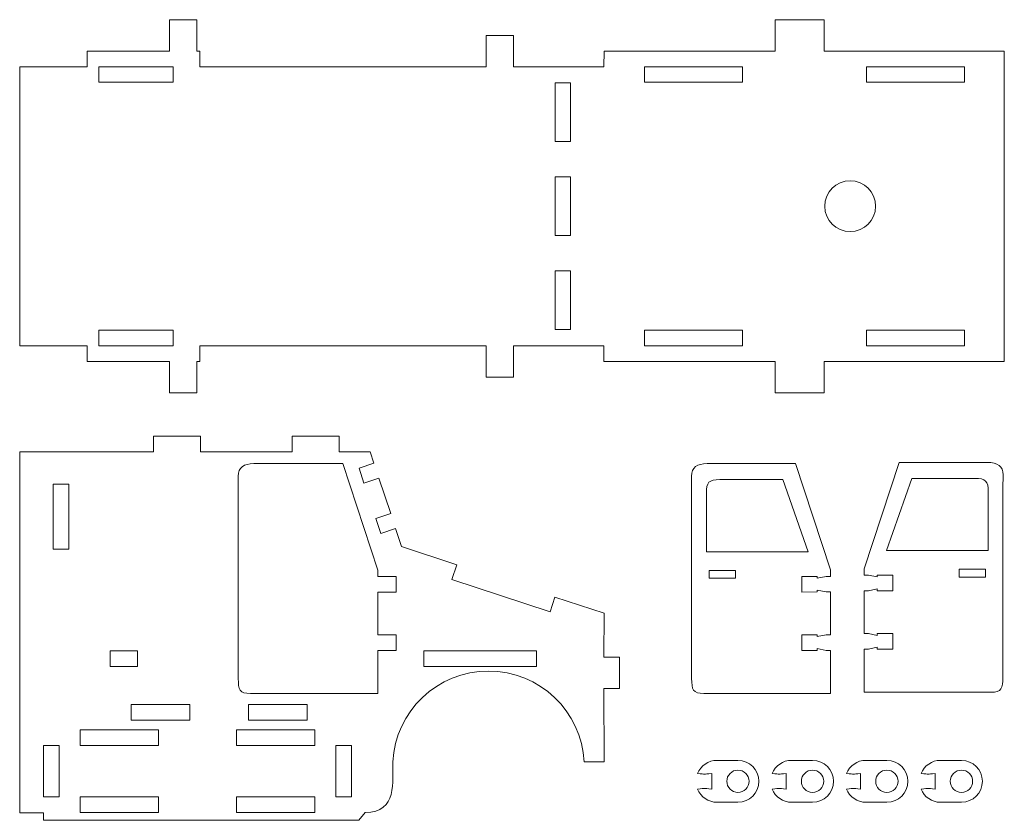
# Model space of a CAD drawing. Header units: millimetres. Extents: x -1094 to 1155, y -1556 to 1707.
# Tile 3 of 149: x -1094 to -716, y -976 to -669. Entities that reach past the tile are written whole.
import ezdxf

# ---------------------------------------------------------------- set-up
doc = ezdxf.new("R2010")
doc.units = ezdxf.units.MM
doc.header["$MEASUREMENT"] = 0
doc.layers.add('Layer 1', color=7, linetype='Continuous')

msp = doc.modelspace()

# ---------------------------------------------------------------- linework, layer by layer
at = {"layer": 'Layer 1', "color": 250, "lineweight": 9}
for points, knots in [([(-1067.7939, -686.7818), (-1067.7939, -686.7818), (-1067.7939, -680.7818), (-1067.7939, -680.7818), (-1067.7939, -680.7818), (-1067.7939, -680.7818), (-1036.1939, -680.7818), (-1036.1939, -680.7818), (-1036.1939, -680.7818), (-1036.1939, -680.7818), (-1036.1939, -668.7818), (-1036.1939, -668.7818), (-1036.1939, -668.7818), (-1036.1939, -668.7818), (-1025.6939, -668.7818), (-1025.6939, -668.7818), (-1025.6939, -668.7818), (-1025.6939, -668.7818), (-1025.6939, -680.7818), (-1025.6939, -680.7818), (-1025.6939, -680.7818), (-1025.6939, -680.7818), (-1024.5239, -680.7818), (-1024.5239, -680.7818), (-1024.5239, -680.7818), (-1024.5239, -680.7818), (-1024.5239, -686.7818), (-1024.5239, -686.7818), (-1024.5239, -686.7818), (-1024.5239, -686.7818), (-914.7639, -686.7818), (-914.7639, -686.7818), (-914.7639, -686.7818), (-914.7639, -686.7818), (-914.7639, -674.7818), (-914.7639, -674.7818), (-914.7639, -674.7818), (-914.7639, -674.7818), (-904.2639, -674.7818), (-904.2639, -674.7818), (-904.2639, -674.7818), (-904.2639, -674.7818), (-904.2639, -686.7818), (-904.2639, -686.7818), (-904.2639, -686.7818), (-904.2639, -686.7818), (-869.6139, -686.7818), (-869.6139, -686.7818), (-869.6139, -686.7818), (-869.6139, -686.7818), (-869.5839, -680.7818), (-869.5839, -680.7818), (-869.5839, -680.7818), (-842.2639, -680.7818), (-828.2239, -680.7818), (-803.9239, -680.7818), (-803.9239, -680.7818), (-803.9239, -680.7818), (-803.9239, -668.7818), (-803.9239, -668.7818), (-803.9239, -668.7818), (-803.9239, -668.7818), (-785.1739, -668.7818), (-785.1739, -668.7818), (-785.1739, -668.7818), (-785.1739, -668.7818), (-785.1739, -680.7818), (-785.1739, -680.7818), (-785.1739, -680.7818), (-762.7039, -680.7818), (-740.3239, -680.7818), (-716.1239, -680.7818), (-716.1239, -680.7818), (-716.1239, -680.7818), (-716.1239, -799.7218), (-716.1239, -799.7218), (-716.1239, -799.7218), (-740.3239, -799.7218), (-762.7039, -799.7218), (-785.1739, -799.7218), (-785.1739, -799.7218), (-785.1739, -799.7218), (-785.1739, -811.7218), (-785.1739, -811.7218), (-785.1739, -811.7218), (-785.1739, -811.7218), (-803.9239, -811.7218), (-803.9239, -811.7218), (-803.9239, -811.7218), (-803.9239, -811.7218), (-803.9239, -799.7218), (-803.9239, -799.7218), (-803.9239, -799.7218), (-828.2239, -799.7218), (-842.2939, -799.7218), (-869.6139, -799.7218), (-869.6139, -799.7218), (-869.6139, -799.7218), (-869.6639, -793.7218), (-869.6639, -793.7218), (-869.6639, -793.7218), (-869.6639, -793.7218), (-904.2639, -793.7218), (-904.2639, -793.7218), (-904.2639, -793.7218), (-904.2639, -793.7218), (-904.2639, -805.7218), (-904.2639, -805.7218), (-904.2639, -805.7218), (-904.2639, -805.7218), (-914.7639, -805.7218), (-914.7639, -805.7218), (-914.7639, -805.7218), (-914.7639, -805.7218), (-914.7639, -793.7218), (-914.7639, -793.7218), (-914.7639, -793.7218), (-914.7639, -793.7218), (-1024.5239, -793.7218), (-1024.5239, -793.7218), (-1024.5239, -793.7218), (-1024.5239, -793.7218), (-1024.5239, -799.7218), (-1024.5239, -799.7218), (-1024.5239, -799.7218), (-1024.5239, -799.7218), (-1025.6939, -799.7218), (-1025.6939, -799.7218), (-1025.6939, -799.7218), (-1025.6939, -799.7218), (-1025.6939, -811.7218), (-1025.6939, -811.7218), (-1025.6939, -811.7218), (-1025.6939, -811.7218), (-1036.1939, -811.7218), (-1036.1939, -811.7218), (-1036.1939, -811.7218), (-1036.1939, -811.7218), (-1036.1939, -799.7218), (-1036.1939, -799.7218), (-1036.1939, -799.7218), (-1036.1939, -799.7218), (-1067.7939, -799.7218), (-1067.7939, -799.7218), (-1067.7939, -799.7218), (-1067.7939, -799.7218), (-1067.7939, -793.7218), (-1067.7939, -793.7218), (-1067.7939, -793.7218), (-1067.7939, -793.7218), (-1093.6439, -793.7218), (-1093.6439, -793.7218), (-1093.6439, -793.7218), (-1093.6439, -793.7218), (-1093.6439, -686.7818), (-1093.6439, -686.7818), (-1093.6439, -686.7818), (-1093.6439, -686.7818), (-1067.7939, -686.7818), (-1067.7939, -686.7818)], [0, 0, 0, 0, 0.02439024, 0.02439024, 0.02439024, 0.02439024, 0.04878049, 0.04878049, 0.04878049, 0.04878049, 0.07317073, 0.07317073, 0.07317073, 0.07317073, 0.09756098, 0.09756098, 0.09756098, 0.09756098, 0.12195122, 0.12195122, 0.12195122, 0.12195122, 0.14634146, 0.14634146, 0.14634146, 0.14634146, 0.17073171, 0.17073171, 0.17073171, 0.17073171, 0.19512195, 0.19512195, 0.19512195, 0.19512195, 0.2195122, 0.2195122, 0.2195122, 0.2195122, 0.24390244, 0.24390244, 0.24390244, 0.24390244, 0.26829268, 0.26829268, 0.26829268, 0.26829268, 0.29268293, 0.29268293, 0.29268293, 0.29268293, 0.31707317, 0.31707317, 0.31707317, 0.31707317, 0.34146341, 0.34146341, 0.34146341, 0.34146341, 0.36585366, 0.36585366, 0.36585366, 0.36585366, 0.3902439, 0.3902439, 0.3902439, 0.3902439, 0.41463415, 0.41463415, 0.41463415, 0.41463415, 0.43902439, 0.43902439, 0.43902439, 0.43902439, 0.46341463, 0.46341463, 0.46341463, 0.46341463, 0.48780488, 0.48780488, 0.48780488, 0.48780488, 0.51219512, 0.51219512, 0.51219512, 0.51219512, 0.53658537, 0.53658537, 0.53658537, 0.53658537, 0.56097561, 0.56097561, 0.56097561, 0.56097561, 0.58536585, 0.58536585, 0.58536585, 0.58536585, 0.6097561, 0.6097561, 0.6097561, 0.6097561, 0.63414634, 0.63414634, 0.63414634, 0.63414634, 0.65853659, 0.65853659, 0.65853659, 0.65853659, 0.68292683, 0.68292683, 0.68292683, 0.68292683, 0.70731707, 0.70731707, 0.70731707, 0.70731707, 0.73170732, 0.73170732, 0.73170732, 0.73170732, 0.75609756, 0.75609756, 0.75609756, 0.75609756, 0.7804878, 0.7804878, 0.7804878, 0.7804878, 0.80487805, 0.80487805, 0.80487805, 0.80487805, 0.82926829, 0.82926829, 0.82926829, 0.82926829, 0.85365854, 0.85365854, 0.85365854, 0.85365854, 0.87804878, 0.87804878, 0.87804878, 0.87804878, 0.90243902, 0.90243902, 0.90243902, 0.90243902, 0.92682927, 0.92682927, 0.92682927, 0.92682927, 0.95121951, 0.95121951, 0.95121951, 0.95121951, 1, 1, 1, 1]), ([(-1034.7939, -692.7818), (-1034.7939, -692.7818), (-1034.7939, -686.7818), (-1034.7939, -686.7818), (-1034.7939, -686.7818), (-1034.7939, -686.7818), (-1063.2939, -686.7818), (-1063.2939, -686.7818), (-1063.2939, -686.7818), (-1063.2939, -686.7818), (-1063.2939, -692.7818), (-1063.2939, -692.7818), (-1063.2939, -692.7818), (-1063.2939, -692.7818), (-1034.7939, -692.7818), (-1034.7939, -692.7818)], [0, 0, 0, 0, 0.2, 0.2, 0.2, 0.2, 0.4, 0.4, 0.4, 0.4, 0.6, 0.6, 0.6, 0.6, 1, 1, 1, 1]), ([(-816.5339, -692.7818), (-816.5339, -692.7818), (-816.5339, -686.7818), (-816.5339, -686.7818), (-816.5339, -686.7818), (-816.5339, -686.7818), (-854.0339, -686.7818), (-854.0339, -686.7818), (-854.0339, -686.7818), (-854.0339, -686.7818), (-854.0339, -692.7818), (-854.0339, -692.7818), (-854.0339, -692.7818), (-854.0339, -692.7818), (-816.5339, -692.7818), (-816.5339, -692.7818)], [0, 0, 0, 0, 0.2, 0.2, 0.2, 0.2, 0.4, 0.4, 0.4, 0.4, 0.6, 0.6, 0.6, 0.6, 1, 1, 1, 1]), ([(-731.4139, -692.7818), (-731.4139, -692.7818), (-731.4139, -686.7818), (-731.4139, -686.7818), (-731.4139, -686.7818), (-731.4139, -686.7818), (-768.9139, -686.7818), (-768.9139, -686.7818), (-768.9139, -686.7818), (-768.9139, -686.7818), (-768.9139, -692.7818), (-768.9139, -692.7818), (-768.9139, -692.7818), (-768.9139, -692.7818), (-731.4139, -692.7818), (-731.4139, -692.7818)], [0, 0, 0, 0, 0.2, 0.2, 0.2, 0.2, 0.4, 0.4, 0.4, 0.4, 0.6, 0.6, 0.6, 0.6, 1, 1, 1, 1]), ([(-888.3939, -693.0018), (-888.3939, -693.0018), (-882.3939, -693.0018), (-882.3939, -693.0018), (-882.3939, -693.0018), (-882.3939, -693.0018), (-882.3939, -715.5018), (-882.3939, -715.5018), (-882.3939, -715.5018), (-882.3939, -715.5018), (-888.3939, -715.5018), (-888.3939, -715.5018), (-888.3939, -715.5018), (-888.3939, -715.5018), (-888.3939, -693.0018), (-888.3939, -693.0018)], [0, 0, 0, 0, 0.2, 0.2, 0.2, 0.2, 0.4, 0.4, 0.4, 0.4, 0.6, 0.6, 0.6, 0.6, 1, 1, 1, 1]), ([(-888.3939, -729.0018), (-888.3939, -729.0018), (-882.3939, -729.0018), (-882.3939, -729.0018), (-882.3939, -729.0018), (-882.3939, -729.0018), (-882.3939, -751.5018), (-882.3939, -751.5018), (-882.3939, -751.5018), (-882.3939, -751.5018), (-888.3939, -751.5018), (-888.3939, -751.5018), (-888.3939, -751.5018), (-888.3939, -751.5018), (-888.3939, -729.0018), (-888.3939, -729.0018)], [0, 0, 0, 0, 0.2, 0.2, 0.2, 0.2, 0.4, 0.4, 0.4, 0.4, 0.6, 0.6, 0.6, 0.6, 1, 1, 1, 1]), ([(-784.9639, -740.2518), (-784.9639, -745.6418), (-780.6039, -750.0018), (-775.2139, -750.0018), (-775.2139, -750.0018), (-769.8339, -750.0018), (-765.4639, -745.6418), (-765.4639, -740.2518), (-765.4639, -740.2518), (-765.4639, -734.8718), (-769.8339, -730.5018), (-775.2139, -730.5018), (-775.2139, -730.5018), (-780.6039, -730.5018), (-784.9639, -734.8718), (-784.9639, -740.2518)], [0, 0, 0, 0, 0.2, 0.2, 0.2, 0.2, 0.4, 0.4, 0.4, 0.4, 0.6, 0.6, 0.6, 0.6, 1, 1, 1, 1]), ([(-888.3939, -765.0018), (-888.3939, -765.0018), (-882.3939, -765.0018), (-882.3939, -765.0018), (-882.3939, -765.0018), (-882.3939, -765.0018), (-882.3939, -787.5018), (-882.3939, -787.5018), (-882.3939, -787.5018), (-882.3939, -787.5018), (-888.3939, -787.5018), (-888.3939, -787.5018), (-888.3939, -787.5018), (-888.3939, -787.5018), (-888.3939, -765.0018), (-888.3939, -765.0018)], [0, 0, 0, 0, 0.2, 0.2, 0.2, 0.2, 0.4, 0.4, 0.4, 0.4, 0.6, 0.6, 0.6, 0.6, 1, 1, 1, 1]), ([(-1034.7939, -793.7218), (-1034.7939, -793.7218), (-1034.7939, -787.7218), (-1034.7939, -787.7218), (-1034.7939, -787.7218), (-1034.7939, -787.7218), (-1063.2939, -787.7218), (-1063.2939, -787.7218), (-1063.2939, -787.7218), (-1063.2939, -787.7218), (-1063.2939, -793.7218), (-1063.2939, -793.7218), (-1063.2939, -793.7218), (-1063.2939, -793.7218), (-1034.7939, -793.7218), (-1034.7939, -793.7218)], [0, 0, 0, 0, 0.2, 0.2, 0.2, 0.2, 0.4, 0.4, 0.4, 0.4, 0.6, 0.6, 0.6, 0.6, 1, 1, 1, 1]), ([(-816.5339, -793.7218), (-816.5339, -793.7218), (-816.5339, -787.7218), (-816.5339, -787.7218), (-816.5339, -787.7218), (-816.5339, -787.7218), (-854.0339, -787.7218), (-854.0339, -787.7218), (-854.0339, -787.7218), (-854.0339, -787.7218), (-854.0339, -793.7218), (-854.0339, -793.7218), (-854.0339, -793.7218), (-854.0339, -793.7218), (-816.5339, -793.7218), (-816.5339, -793.7218)], [0, 0, 0, 0, 0.2, 0.2, 0.2, 0.2, 0.4, 0.4, 0.4, 0.4, 0.6, 0.6, 0.6, 0.6, 1, 1, 1, 1]), ([(-731.4139, -793.7218), (-731.4139, -793.7218), (-731.4139, -787.7218), (-731.4139, -787.7218), (-731.4139, -787.7218), (-731.4139, -787.7218), (-768.9139, -787.7218), (-768.9139, -787.7218), (-768.9139, -787.7218), (-768.9139, -787.7218), (-768.9139, -793.7218), (-768.9139, -793.7218), (-768.9139, -793.7218), (-768.9139, -793.7218), (-731.4139, -793.7218), (-731.4139, -793.7218)], [0, 0, 0, 0, 0.2, 0.2, 0.2, 0.2, 0.4, 0.4, 0.4, 0.4, 0.6, 0.6, 0.6, 0.6, 1, 1, 1, 1]), ([(-1084.5739, -834.4218), (-1084.5739, -834.4218), (-1093.6439, -834.4218), (-1093.6439, -834.4218), (-1093.6439, -834.4218), (-1093.6439, -834.4218), (-1093.6439, -972.7718), (-1093.6439, -972.7718), (-1093.6439, -972.7718), (-1093.6439, -972.7718), (-1084.4939, -972.7718), (-1084.4939, -972.7718), (-1084.4939, -972.7718), (-1084.4939, -972.7718), (-1084.4939, -975.5818), (-1084.4939, -975.5818), (-1084.4939, -975.5818), (-1084.4939, -975.5818), (-963.6439, -975.5818), (-963.6439, -975.5818), (-963.6439, -975.5818), (-963.6439, -975.5818), (-961.2439, -972.5818), (-961.2439, -972.5818), (-961.2439, -972.5818), (-948.5039, -972.5818), (-950.8539, -960.5718), (-950.5939, -953.1618), (-950.5939, -953.1618), (-949.5639, -933.7918), (-933.5339, -918.3918), (-913.8939, -918.3918), (-913.8939, -918.3918), (-894.2639, -918.3918), (-878.2239, -933.8018), (-877.2039, -953.1818), (-877.2039, -953.1818), (-877.2039, -953.1818), (-869.6039, -953.1818), (-869.6039, -953.1818), (-869.6039, -953.1818), (-869.6039, -953.1818), (-869.6239, -925.1018), (-869.6239, -925.1018), (-869.6239, -925.1018), (-869.6239, -925.1018), (-863.7039, -925.1018), (-863.7039, -925.1018), (-863.7039, -925.1018), (-863.7039, -925.1018), (-863.7039, -913.1018), (-863.7039, -913.1018), (-863.7039, -913.1018), (-863.7039, -913.1018), (-869.6139, -913.1018), (-869.6139, -913.1018), (-869.6139, -913.1018), (-869.6139, -913.1018), (-869.5939, -896.2218), (-869.5939, -896.2218), (-869.5939, -896.2218), (-869.5939, -896.2218), (-888.4039, -890.0318), (-888.4039, -890.0318), (-888.4039, -890.0318), (-888.4039, -890.0318), (-890.3139, -895.7118), (-890.3139, -895.7118), (-890.3139, -895.7118), (-890.3139, -895.7118), (-927.9839, -883.3018), (-927.9839, -883.3018), (-927.9839, -883.3018), (-927.9839, -883.3018), (-926.0839, -877.6218), (-926.0839, -877.6218), (-926.0839, -877.6218), (-926.0839, -877.6218), (-947.1939, -870.6718), (-947.1939, -870.6718), (-947.1939, -870.6718), (-947.1939, -870.6718), (-949.5039, -863.7618), (-949.5039, -863.7618), (-949.5039, -863.7618), (-949.5039, -863.7618), (-955.1839, -865.6718), (-955.1839, -865.6718), (-955.1839, -865.6718), (-955.1839, -865.6718), (-957.0939, -859.9818), (-957.0939, -859.9818), (-957.0939, -859.9818), (-957.0939, -859.9818), (-951.4039, -858.0718), (-951.4039, -858.0718), (-951.4039, -858.0718), (-951.4039, -858.0718), (-955.9539, -844.4518), (-955.9539, -844.4518), (-955.9539, -844.4518), (-955.9539, -844.4518), (-961.6339, -846.3418), (-961.6339, -846.3418), (-961.6339, -846.3418), (-961.6339, -846.3418), (-963.5339, -840.6518), (-963.5339, -840.6518), (-963.5339, -840.6518), (-963.5339, -840.6518), (-957.8539, -838.7618), (-957.8539, -838.7618), (-957.8539, -838.7618), (-957.8539, -838.7618), (-959.2939, -834.4218), (-959.2939, -834.4218), (-959.2939, -834.4218), (-959.2939, -834.4218), (-971.1739, -834.4218), (-971.1739, -834.4218), (-971.1739, -834.4218), (-971.1739, -834.4218), (-971.1739, -828.4318), (-971.1739, -828.4318), (-971.1739, -828.4318), (-971.1739, -828.4318), (-989.1739, -828.4318), (-989.1739, -828.4318), (-989.1739, -828.4318), (-989.1739, -828.4318), (-989.1739, -834.4218), (-989.1739, -834.4218), (-989.1739, -834.4218), (-989.1739, -834.4218), (-1024.2939, -834.4218), (-1024.2939, -834.4218), (-1024.2939, -834.4218), (-1024.2939, -834.4218), (-1024.2939, -828.4318), (-1024.2939, -828.4318), (-1024.2939, -828.4318), (-1024.2939, -828.4318), (-1042.2939, -828.4318), (-1042.2939, -828.4318), (-1042.2939, -828.4318), (-1042.2939, -828.4318), (-1042.2939, -834.4218), (-1042.2939, -834.4218), (-1042.2939, -834.4218), (-1042.2939, -834.4218), (-1084.5739, -834.4218), (-1084.5739, -834.4218)], [0, 0, 0, 0, 0.02564103, 0.02564103, 0.02564103, 0.02564103, 0.05128205, 0.05128205, 0.05128205, 0.05128205, 0.07692308, 0.07692308, 0.07692308, 0.07692308, 0.1025641, 0.1025641, 0.1025641, 0.1025641, 0.12820513, 0.12820513, 0.12820513, 0.12820513, 0.15384615, 0.15384615, 0.15384615, 0.15384615, 0.17948718, 0.17948718, 0.17948718, 0.17948718, 0.20512821, 0.20512821, 0.20512821, 0.20512821, 0.23076923, 0.23076923, 0.23076923, 0.23076923, 0.25641026, 0.25641026, 0.25641026, 0.25641026, 0.28205128, 0.28205128, 0.28205128, 0.28205128, 0.30769231, 0.30769231, 0.30769231, 0.30769231, 0.33333333, 0.33333333, 0.33333333, 0.33333333, 0.35897436, 0.35897436, 0.35897436, 0.35897436, 0.38461538, 0.38461538, 0.38461538, 0.38461538, 0.41025641, 0.41025641, 0.41025641, 0.41025641, 0.43589744, 0.43589744, 0.43589744, 0.43589744, 0.46153846, 0.46153846, 0.46153846, 0.46153846, 0.48717949, 0.48717949, 0.48717949, 0.48717949, 0.51282051, 0.51282051, 0.51282051, 0.51282051, 0.53846154, 0.53846154, 0.53846154, 0.53846154, 0.56410256, 0.56410256, 0.56410256, 0.56410256, 0.58974359, 0.58974359, 0.58974359, 0.58974359, 0.61538462, 0.61538462, 0.61538462, 0.61538462, 0.64102564, 0.64102564, 0.64102564, 0.64102564, 0.66666667, 0.66666667, 0.66666667, 0.66666667, 0.69230769, 0.69230769, 0.69230769, 0.69230769, 0.71794872, 0.71794872, 0.71794872, 0.71794872, 0.74358974, 0.74358974, 0.74358974, 0.74358974, 0.76923077, 0.76923077, 0.76923077, 0.76923077, 0.79487179, 0.79487179, 0.79487179, 0.79487179, 0.82051282, 0.82051282, 0.82051282, 0.82051282, 0.84615385, 0.84615385, 0.84615385, 0.84615385, 0.87179487, 0.87179487, 0.87179487, 0.87179487, 0.8974359, 0.8974359, 0.8974359, 0.8974359, 0.92307692, 0.92307692, 0.92307692, 0.92307692, 0.94871795, 0.94871795, 0.94871795, 0.94871795, 1, 1, 1, 1]), ([(-956.3139, -910.4718), (-956.3139, -910.4718), (-949.2539, -910.4718), (-949.2539, -910.4718), (-949.2539, -910.4718), (-949.2539, -910.4718), (-949.2539, -904.4718), (-949.2539, -904.4718), (-949.2539, -904.4718), (-949.2539, -904.4718), (-956.3139, -904.4718), (-956.3139, -904.4718), (-956.3139, -904.4718), (-956.3139, -904.4718), (-956.3139, -888.1018), (-956.3139, -888.1018), (-956.3139, -888.1018), (-956.3139, -888.1018), (-949.2539, -888.1118), (-949.2539, -888.1118), (-949.2539, -888.1118), (-949.2539, -888.1118), (-949.2539, -882.1118), (-949.2539, -882.1118), (-949.2539, -882.1118), (-949.2539, -882.1118), (-956.3139, -882.1118), (-956.3139, -882.1118), (-956.3139, -882.1118), (-956.3139, -882.1118), (-956.3139, -879.6718), (-956.3139, -879.6718), (-956.3139, -879.6718), (-956.3139, -879.6718), (-969.7339, -838.9118), (-969.7339, -838.9118), (-969.7339, -838.9118), (-981.9439, -838.9118), (-991.6239, -838.9118), (-1003.8339, -838.9118), (-1003.8339, -838.9118), (-1007.8539, -838.9118), (-1009.8539, -840.3818), (-1009.8539, -843.7418), (-1009.8539, -843.7418), (-1009.8539, -871.6418), (-1009.8439, -893.3818), (-1009.8339, -921.2718), (-1009.8339, -921.2718), (-1009.8339, -925.4518), (-1009.3539, -927.0018), (-1005.1539, -927.0018), (-1005.1539, -927.0018), (-1005.1539, -927.0018), (-956.3139, -927.0018), (-956.3139, -927.0018), (-956.3139, -927.0018), (-956.3139, -927.0018), (-956.3139, -910.4718), (-956.3139, -910.4718)], [0, 0, 0, 0, 0.0625, 0.0625, 0.0625, 0.0625, 0.125, 0.125, 0.125, 0.125, 0.1875, 0.1875, 0.1875, 0.1875, 0.25, 0.25, 0.25, 0.25, 0.3125, 0.3125, 0.3125, 0.3125, 0.375, 0.375, 0.375, 0.375, 0.4375, 0.4375, 0.4375, 0.4375, 0.5, 0.5, 0.5, 0.5, 0.5625, 0.5625, 0.5625, 0.5625, 0.625, 0.625, 0.625, 0.625, 0.6875, 0.6875, 0.6875, 0.6875, 0.75, 0.75, 0.75, 0.75, 0.8125, 0.8125, 0.8125, 0.8125, 0.875, 0.875, 0.875, 0.875, 1, 1, 1, 1]), ([(-787.8139, -888.0918), (-787.8139, -888.0918), (-787.8139, -887.3918), (-787.8139, -887.3918), (-787.8139, -887.3918), (-787.8139, -887.3918), (-784.4839, -888.0918), (-784.4839, -888.0918), (-784.4839, -888.0918), (-784.4839, -888.0918), (-782.7739, -888.0918), (-782.7739, -888.0918), (-782.7739, -888.0918), (-782.7739, -888.0918), (-782.7739, -904.4918), (-782.7739, -904.4918), (-782.7739, -904.4918), (-782.7739, -904.4918), (-784.4639, -904.4918), (-784.4639, -904.4918), (-784.4639, -904.4918), (-784.4639, -904.4918), (-787.8139, -905.1918), (-787.8139, -905.1918), (-787.8139, -905.1918), (-787.8139, -905.1918), (-787.8139, -904.4918), (-787.8139, -904.4918), (-787.8139, -904.4918), (-787.8139, -904.4918), (-793.8039, -904.4918), (-793.8039, -904.4918), (-793.8039, -904.4918), (-793.8039, -904.4918), (-793.8039, -910.4918), (-793.8039, -910.4918), (-793.8039, -910.4918), (-793.8039, -910.4918), (-787.8139, -910.4818), (-787.8139, -910.4818), (-787.8139, -910.4818), (-787.8139, -910.4818), (-787.8139, -909.7818), (-787.8139, -909.7818), (-787.8139, -909.7818), (-787.8139, -909.7818), (-784.4839, -910.4818), (-784.4839, -910.4818), (-784.4839, -910.4818), (-784.4839, -910.4818), (-782.7739, -910.4818), (-782.7739, -910.4818), (-782.7739, -910.4818), (-782.7739, -910.4818), (-782.7739, -926.9918), (-782.7739, -926.9918), (-782.7739, -926.9918), (-782.7739, -926.9918), (-831.3139, -926.9918), (-831.3139, -926.9918), (-831.3139, -926.9918), (-835.5239, -926.9918), (-835.9939, -925.4418), (-836.0039, -921.2618), (-836.0039, -921.2618), (-836.0039, -893.3718), (-836.0139, -871.6318), (-836.0139, -843.7318), (-836.0139, -843.7318), (-836.0139, -840.3718), (-834.0139, -838.9018), (-829.9939, -838.9018), (-829.9939, -838.9018), (-817.7839, -838.9018), (-808.4039, -838.9018), (-796.1939, -838.9018), (-796.1939, -838.9018), (-796.1939, -838.9018), (-782.7739, -879.6618), (-782.7739, -879.6618), (-782.7739, -879.6618), (-782.7739, -879.6618), (-782.7739, -882.1018), (-782.7739, -882.1018), (-782.7739, -882.1018), (-782.7739, -882.1018), (-784.4639, -882.1018), (-784.4639, -882.1018), (-784.4639, -882.1018), (-784.4639, -882.1018), (-787.8139, -882.8118), (-787.8139, -882.8118), (-787.8139, -882.8118), (-787.8139, -882.8118), (-787.8139, -882.1018), (-787.8139, -882.1018), (-787.8139, -882.1018), (-787.8139, -882.1018), (-793.8039, -882.1018), (-793.8039, -882.1018), (-793.8039, -882.1018), (-793.8039, -882.1018), (-793.8039, -888.1018), (-793.8039, -888.1018), (-793.8039, -888.1018), (-793.8039, -888.1018), (-787.8139, -888.0918), (-787.8139, -888.0918)], [0, 0, 0, 0, 0.03571429, 0.03571429, 0.03571429, 0.03571429, 0.07142857, 0.07142857, 0.07142857, 0.07142857, 0.10714286, 0.10714286, 0.10714286, 0.10714286, 0.14285714, 0.14285714, 0.14285714, 0.14285714, 0.17857143, 0.17857143, 0.17857143, 0.17857143, 0.21428571, 0.21428571, 0.21428571, 0.21428571, 0.25, 0.25, 0.25, 0.25, 0.28571429, 0.28571429, 0.28571429, 0.28571429, 0.32142857, 0.32142857, 0.32142857, 0.32142857, 0.35714286, 0.35714286, 0.35714286, 0.35714286, 0.39285714, 0.39285714, 0.39285714, 0.39285714, 0.42857143, 0.42857143, 0.42857143, 0.42857143, 0.46428571, 0.46428571, 0.46428571, 0.46428571, 0.5, 0.5, 0.5, 0.5, 0.53571429, 0.53571429, 0.53571429, 0.53571429, 0.57142857, 0.57142857, 0.57142857, 0.57142857, 0.60714286, 0.60714286, 0.60714286, 0.60714286, 0.64285714, 0.64285714, 0.64285714, 0.64285714, 0.67857143, 0.67857143, 0.67857143, 0.67857143, 0.71428571, 0.71428571, 0.71428571, 0.71428571, 0.75, 0.75, 0.75, 0.75, 0.78571429, 0.78571429, 0.78571429, 0.78571429, 0.82142857, 0.82142857, 0.82142857, 0.82142857, 0.85714286, 0.85714286, 0.85714286, 0.85714286, 0.89285714, 0.89285714, 0.89285714, 0.89285714, 0.92857143, 0.92857143, 0.92857143, 0.92857143, 1, 1, 1, 1]), ([(-764.8339, -887.6118), (-764.8339, -887.6118), (-758.8439, -887.6118), (-758.8439, -887.6118), (-758.8439, -887.6118), (-758.8439, -887.6118), (-758.8439, -881.6218), (-758.8439, -881.6218), (-758.8439, -881.6218), (-758.8439, -881.6218), (-764.8339, -881.6218), (-764.8339, -881.6218), (-764.8339, -881.6218), (-764.8339, -881.6218), (-764.8339, -882.3218), (-764.8339, -882.3218), (-764.8339, -882.3218), (-764.8339, -882.3218), (-768.1739, -881.6118), (-768.1739, -881.6118), (-768.1739, -881.6118), (-768.1739, -881.6118), (-769.8739, -881.6118), (-769.8739, -881.6118), (-769.8739, -881.6118), (-769.8739, -881.6118), (-769.8739, -879.1718), (-769.8739, -879.1718), (-769.8739, -879.1718), (-769.8739, -879.1718), (-756.4539, -838.4118), (-756.4539, -838.4118), (-756.4539, -838.4118), (-744.2439, -838.4118), (-734.8539, -838.4118), (-722.6539, -838.4118), (-722.6539, -838.4118), (-718.6339, -838.4118), (-716.6239, -839.8818), (-716.6239, -843.2418), (-716.6239, -843.2418), (-716.6339, -871.1418), (-716.6339, -892.8818), (-716.6439, -920.7818), (-716.6439, -920.7818), (-716.6439, -924.9518), (-717.1239, -926.5118), (-721.3239, -926.5118), (-721.3239, -926.5118), (-721.3239, -926.5118), (-769.8739, -926.5118), (-769.8739, -926.5118), (-769.8739, -926.5118), (-769.8739, -926.5118), (-769.8739, -910.0018), (-769.8739, -910.0018), (-769.8739, -910.0018), (-769.8739, -910.0018), (-768.1639, -910.0018), (-768.1639, -910.0018), (-768.1639, -910.0018), (-768.1639, -910.0018), (-764.8339, -909.2918), (-764.8339, -909.2918), (-764.8339, -909.2918), (-764.8339, -909.2918), (-764.8339, -910.0018), (-764.8339, -910.0018), (-764.8339, -910.0018), (-764.8339, -910.0018), (-758.8439, -910.0018), (-758.8439, -910.0018), (-758.8439, -910.0018), (-758.8439, -910.0018), (-758.8439, -904.0118), (-758.8439, -904.0118), (-758.8439, -904.0118), (-758.8439, -904.0118), (-764.8339, -904.0018), (-764.8339, -904.0018), (-764.8339, -904.0018), (-764.8339, -904.0018), (-764.8339, -904.7118), (-764.8339, -904.7118), (-764.8339, -904.7118), (-764.8339, -904.7118), (-768.1739, -904.0018), (-768.1739, -904.0018), (-768.1739, -904.0018), (-768.1739, -904.0018), (-769.8739, -904.0018), (-769.8739, -904.0018), (-769.8739, -904.0018), (-769.8739, -904.0018), (-769.8739, -887.6118), (-769.8739, -887.6118), (-769.8739, -887.6118), (-769.8739, -887.6118), (-768.1639, -887.6118), (-768.1639, -887.6118), (-768.1639, -887.6118), (-768.1639, -887.6118), (-764.8339, -886.9018), (-764.8339, -886.9018), (-764.8339, -886.9018), (-764.8339, -886.9018), (-764.8339, -887.6118), (-764.8339, -887.6118)], [0, 0, 0, 0, 0.03571429, 0.03571429, 0.03571429, 0.03571429, 0.07142857, 0.07142857, 0.07142857, 0.07142857, 0.10714286, 0.10714286, 0.10714286, 0.10714286, 0.14285714, 0.14285714, 0.14285714, 0.14285714, 0.17857143, 0.17857143, 0.17857143, 0.17857143, 0.21428571, 0.21428571, 0.21428571, 0.21428571, 0.25, 0.25, 0.25, 0.25, 0.28571429, 0.28571429, 0.28571429, 0.28571429, 0.32142857, 0.32142857, 0.32142857, 0.32142857, 0.35714286, 0.35714286, 0.35714286, 0.35714286, 0.39285714, 0.39285714, 0.39285714, 0.39285714, 0.42857143, 0.42857143, 0.42857143, 0.42857143, 0.46428571, 0.46428571, 0.46428571, 0.46428571, 0.5, 0.5, 0.5, 0.5, 0.53571429, 0.53571429, 0.53571429, 0.53571429, 0.57142857, 0.57142857, 0.57142857, 0.57142857, 0.60714286, 0.60714286, 0.60714286, 0.60714286, 0.64285714, 0.64285714, 0.64285714, 0.64285714, 0.67857143, 0.67857143, 0.67857143, 0.67857143, 0.71428571, 0.71428571, 0.71428571, 0.71428571, 0.75, 0.75, 0.75, 0.75, 0.78571429, 0.78571429, 0.78571429, 0.78571429, 0.82142857, 0.82142857, 0.82142857, 0.82142857, 0.85714286, 0.85714286, 0.85714286, 0.85714286, 0.89285714, 0.89285714, 0.89285714, 0.89285714, 0.92857143, 0.92857143, 0.92857143, 0.92857143, 1, 1, 1, 1]), ([(-791.2939, -872.6718), (-791.2939, -872.6718), (-830.3639, -872.6718), (-830.3639, -872.6718), (-830.3639, -872.6718), (-830.3639, -863.2718), (-830.3639, -859.6818), (-830.3639, -850.2918), (-830.3639, -850.2918), (-830.3639, -846.0318), (-829.4439, -845.0318), (-825.1739, -845.0318), (-825.1739, -845.0318), (-825.1739, -845.0318), (-801.0739, -845.0318), (-801.0739, -845.0318), (-801.0739, -845.0318), (-801.0739, -845.0318), (-791.2939, -872.6718), (-791.2939, -872.6718)], [0, 0, 0, 0, 0.16666667, 0.16666667, 0.16666667, 0.16666667, 0.33333333, 0.33333333, 0.33333333, 0.33333333, 0.5, 0.5, 0.5, 0.5, 0.66666667, 0.66666667, 0.66666667, 0.66666667, 1, 1, 1, 1]), ([(-761.3439, -872.1818), (-761.3439, -872.1818), (-722.2839, -872.1818), (-722.2839, -872.1818), (-722.2839, -872.1818), (-722.2839, -862.7918), (-722.2839, -859.2018), (-722.2839, -849.8018), (-722.2839, -849.8018), (-722.2839, -845.5418), (-723.1939, -844.5418), (-727.4639, -844.5418), (-727.4639, -844.5418), (-727.4639, -844.5418), (-751.5739, -844.5418), (-751.5739, -844.5418), (-751.5739, -844.5418), (-751.5739, -844.5418), (-761.3439, -872.1818), (-761.3439, -872.1818)], [0, 0, 0, 0, 0.16666667, 0.16666667, 0.16666667, 0.16666667, 0.33333333, 0.33333333, 0.33333333, 0.33333333, 0.5, 0.5, 0.5, 0.5, 0.66666667, 0.66666667, 0.66666667, 0.66666667, 1, 1, 1, 1]), ([(-1080.7939, -846.7918), (-1080.7939, -846.7918), (-1080.7939, -871.6818), (-1080.7939, -871.6818), (-1080.7939, -871.6818), (-1080.7939, -871.6818), (-1074.8639, -871.6818), (-1074.8639, -871.6818), (-1074.8639, -871.6818), (-1074.8639, -871.6818), (-1074.8639, -846.7918), (-1074.8639, -846.7918), (-1074.8639, -846.7918), (-1074.8639, -846.7918), (-1080.7939, -846.7918), (-1080.7939, -846.7918)], [0, 0, 0, 0, 0.2, 0.2, 0.2, 0.2, 0.4, 0.4, 0.4, 0.4, 0.6, 0.6, 0.6, 0.6, 1, 1, 1, 1]), ([(-733.4639, -882.3518), (-733.4639, -882.3518), (-733.4639, -879.3518), (-733.4639, -879.3518), (-733.4639, -879.3518), (-733.4639, -879.3518), (-723.3439, -879.3518), (-723.3439, -879.3518), (-723.3439, -879.3518), (-723.3439, -879.3518), (-723.3439, -882.3518), (-723.3439, -882.3518), (-723.3439, -882.3518), (-723.3439, -882.3518), (-733.4639, -882.3518), (-733.4639, -882.3518)], [0, 0, 0, 0, 0.2, 0.2, 0.2, 0.2, 0.4, 0.4, 0.4, 0.4, 0.6, 0.6, 0.6, 0.6, 1, 1, 1, 1]), ([(-819.1839, -882.8418), (-819.1839, -882.8418), (-819.1839, -879.8418), (-819.1839, -879.8418), (-819.1839, -879.8418), (-819.1839, -879.8418), (-829.2939, -879.8418), (-829.2939, -879.8418), (-829.2939, -879.8418), (-829.2939, -879.8418), (-829.2939, -882.8418), (-829.2939, -882.8418), (-829.2939, -882.8418), (-829.2939, -882.8418), (-819.1839, -882.8418), (-819.1839, -882.8418)], [0, 0, 0, 0, 0.2, 0.2, 0.2, 0.2, 0.4, 0.4, 0.4, 0.4, 0.6, 0.6, 0.6, 0.6, 1, 1, 1, 1]), ([(-1058.9939, -910.6718), (-1058.9939, -910.6718), (-1058.9939, -916.6718), (-1058.9939, -916.6718), (-1058.9939, -916.6718), (-1058.9939, -916.6718), (-1048.4939, -916.6718), (-1048.4939, -916.6718), (-1048.4939, -916.6718), (-1048.4939, -916.6718), (-1048.4939, -910.6718), (-1048.4939, -910.6718), (-1048.4939, -910.6718), (-1048.4939, -910.6718), (-1058.9939, -910.6718), (-1058.9939, -910.6718)], [0, 0, 0, 0, 0.2, 0.2, 0.2, 0.2, 0.4, 0.4, 0.4, 0.4, 0.6, 0.6, 0.6, 0.6, 1, 1, 1, 1]), ([(-938.7439, -910.6718), (-938.7439, -910.6718), (-938.7439, -916.6718), (-938.7439, -916.6718), (-938.7439, -916.6718), (-938.7439, -916.6718), (-895.4639, -916.6718), (-895.4639, -916.6718), (-895.4639, -916.6718), (-895.4639, -916.6718), (-895.4639, -910.6718), (-895.4639, -910.6718), (-895.4639, -910.6718), (-895.4639, -910.6718), (-938.7439, -910.6718), (-938.7439, -910.6718)], [0, 0, 0, 0, 0.2, 0.2, 0.2, 0.2, 0.4, 0.4, 0.4, 0.4, 0.6, 0.6, 0.6, 0.6, 1, 1, 1, 1]), ([(-1028.3639, -931.1618), (-1028.3639, -931.1618), (-1028.3639, -937.1618), (-1028.3639, -937.1618), (-1028.3639, -937.1618), (-1028.3639, -937.1618), (-1050.8639, -937.1618), (-1050.8639, -937.1618), (-1050.8639, -937.1618), (-1050.8639, -937.1618), (-1050.8639, -931.1618), (-1050.8639, -931.1618), (-1050.8639, -931.1618), (-1050.8639, -931.1618), (-1028.3639, -931.1618), (-1028.3639, -931.1618)], [0, 0, 0, 0, 0.2, 0.2, 0.2, 0.2, 0.4, 0.4, 0.4, 0.4, 0.6, 0.6, 0.6, 0.6, 1, 1, 1, 1]), ([(-983.3639, -931.1618), (-983.3639, -931.1618), (-983.3639, -937.1618), (-983.3639, -937.1618), (-983.3639, -937.1618), (-983.3639, -937.1618), (-1005.8639, -937.1618), (-1005.8639, -937.1618), (-1005.8639, -937.1618), (-1005.8639, -937.1618), (-1005.8639, -931.1618), (-1005.8639, -931.1618), (-1005.8639, -931.1618), (-1005.8639, -931.1618), (-983.3639, -931.1618), (-983.3639, -931.1618)], [0, 0, 0, 0, 0.2, 0.2, 0.2, 0.2, 0.4, 0.4, 0.4, 0.4, 0.6, 0.6, 0.6, 0.6, 1, 1, 1, 1]), ([(-1070.4639, -940.9118), (-1070.4639, -940.9118), (-1070.4639, -946.9118), (-1070.4639, -946.9118), (-1070.4639, -946.9118), (-1070.4639, -946.9118), (-1040.4639, -946.9118), (-1040.4639, -946.9118), (-1040.4639, -946.9118), (-1040.4639, -946.9118), (-1040.4639, -940.9118), (-1040.4639, -940.9118), (-1040.4639, -940.9118), (-1040.4639, -940.9118), (-1070.4639, -940.9118), (-1070.4639, -940.9118)], [0, 0, 0, 0, 0.2, 0.2, 0.2, 0.2, 0.4, 0.4, 0.4, 0.4, 0.6, 0.6, 0.6, 0.6, 1, 1, 1, 1]), ([(-1010.4639, -940.9118), (-1010.4639, -940.9118), (-1010.4639, -946.9118), (-1010.4639, -946.9118), (-1010.4639, -946.9118), (-1010.4639, -946.9118), (-980.4639, -946.9118), (-980.4639, -946.9118), (-980.4639, -946.9118), (-980.4639, -946.9118), (-980.4639, -940.9118), (-980.4639, -940.9118), (-980.4639, -940.9118), (-980.4639, -940.9118), (-1010.4639, -940.9118), (-1010.4639, -940.9118)], [0, 0, 0, 0, 0.2, 0.2, 0.2, 0.2, 0.4, 0.4, 0.4, 0.4, 0.6, 0.6, 0.6, 0.6, 1, 1, 1, 1]), ([(-1084.4939, -946.9318), (-1084.4939, -946.9318), (-1078.4739, -946.9118), (-1078.4739, -946.9118), (-1078.4739, -946.9118), (-1078.4739, -946.9118), (-1078.4739, -966.5818), (-1078.4739, -966.5818), (-1078.4739, -966.5818), (-1078.4739, -966.5818), (-1084.4939, -966.5818), (-1084.4939, -966.5818), (-1084.4939, -966.5818), (-1084.4939, -966.5818), (-1084.4939, -946.9318), (-1084.4939, -946.9318)], [0, 0, 0, 0, 0.2, 0.2, 0.2, 0.2, 0.4, 0.4, 0.4, 0.4, 0.6, 0.6, 0.6, 0.6, 1, 1, 1, 1]), ([(-966.4139, -966.5818), (-966.4139, -966.5818), (-972.4139, -966.5818), (-972.4139, -966.5818), (-972.4139, -966.5818), (-972.4139, -966.5818), (-972.4139, -946.9118), (-972.4139, -946.9118), (-972.4139, -946.9118), (-972.4139, -946.9118), (-966.4139, -946.9118), (-966.4139, -946.9118), (-966.4139, -946.9118), (-966.4139, -946.9118), (-966.4139, -966.5818), (-966.4139, -966.5818)], [0, 0, 0, 0, 0.2, 0.2, 0.2, 0.2, 0.4, 0.4, 0.4, 0.4, 0.6, 0.6, 0.6, 0.6, 1, 1, 1, 1]), ([(-828.3139, -957.6418), (-831.7539, -957.9918), (-830.3839, -957.9918), (-833.7339, -957.6418), (-833.7339, -957.6418), (-832.5439, -954.6918), (-829.6539, -952.6118), (-826.2839, -952.6118), (-826.2839, -952.6118), (-826.2839, -952.6118), (-818.2539, -952.6118), (-818.2539, -952.6118), (-818.2539, -952.6118), (-813.8239, -952.6118), (-810.2239, -956.2018), (-810.2239, -960.6418), (-810.2239, -960.6418), (-810.2239, -965.0718), (-813.8239, -968.6718), (-818.2539, -968.6718), (-818.2539, -968.6718), (-818.2539, -968.6718), (-826.2839, -968.6718), (-826.2839, -968.6718), (-826.2839, -968.6718), (-829.6539, -968.6718), (-832.5439, -966.5918), (-833.7339, -963.6418), (-833.7339, -963.6418), (-830.3839, -963.2818), (-831.7539, -963.2918), (-828.3139, -963.6418), (-828.3139, -963.6418), (-828.3139, -963.6418), (-828.3139, -957.6418), (-828.3139, -957.6418)], [0, 0, 0, 0, 0.1, 0.1, 0.1, 0.1, 0.2, 0.2, 0.2, 0.2, 0.3, 0.3, 0.3, 0.3, 0.4, 0.4, 0.4, 0.4, 0.5, 0.5, 0.5, 0.5, 0.6, 0.6, 0.6, 0.6, 0.7, 0.7, 0.7, 0.7, 0.8, 0.8, 0.8, 0.8, 1, 1, 1, 1]), ([(-799.7039, -957.6418), (-803.1439, -957.9918), (-801.7639, -957.9918), (-805.1239, -957.6418), (-805.1239, -957.6418), (-803.9339, -954.6918), (-801.0439, -952.6118), (-797.6739, -952.6118), (-797.6739, -952.6118), (-797.6739, -952.6118), (-789.6439, -952.6118), (-789.6439, -952.6118), (-789.6439, -952.6118), (-785.2039, -952.6118), (-781.6139, -956.2018), (-781.6139, -960.6418), (-781.6139, -960.6418), (-781.6139, -965.0718), (-785.2039, -968.6718), (-789.6439, -968.6718), (-789.6439, -968.6718), (-789.6439, -968.6718), (-797.6739, -968.6718), (-797.6739, -968.6718), (-797.6739, -968.6718), (-801.0439, -968.6718), (-803.9339, -966.5918), (-805.1239, -963.6418), (-805.1239, -963.6418), (-801.7639, -963.2818), (-803.1439, -963.2918), (-799.7039, -963.6418), (-799.7039, -963.6418), (-799.7039, -963.6418), (-799.7039, -957.6418), (-799.7039, -957.6418)], [0, 0, 0, 0, 0.1, 0.1, 0.1, 0.1, 0.2, 0.2, 0.2, 0.2, 0.3, 0.3, 0.3, 0.3, 0.4, 0.4, 0.4, 0.4, 0.5, 0.5, 0.5, 0.5, 0.6, 0.6, 0.6, 0.6, 0.7, 0.7, 0.7, 0.7, 0.8, 0.8, 0.8, 0.8, 1, 1, 1, 1]), ([(-771.2139, -957.6418), (-774.6539, -957.9918), (-773.2839, -957.9918), (-776.6339, -957.6418), (-776.6339, -957.6418), (-775.4439, -954.6918), (-772.5639, -952.6118), (-769.1839, -952.6118), (-769.1839, -952.6118), (-769.1839, -952.6118), (-761.1539, -952.6118), (-761.1539, -952.6118), (-761.1539, -952.6118), (-756.7239, -952.6118), (-753.1239, -956.2018), (-753.1239, -960.6418), (-753.1239, -960.6418), (-753.1239, -965.0718), (-756.7239, -968.6718), (-761.1539, -968.6718), (-761.1539, -968.6718), (-761.1539, -968.6718), (-769.1839, -968.6718), (-769.1839, -968.6718), (-769.1839, -968.6718), (-772.5639, -968.6718), (-775.4439, -966.5918), (-776.6339, -963.6418), (-776.6339, -963.6418), (-773.2839, -963.2818), (-774.6539, -963.2918), (-771.2139, -963.6418), (-771.2139, -963.6418), (-771.2139, -963.6418), (-771.2139, -957.6418), (-771.2139, -957.6418)], [0, 0, 0, 0, 0.1, 0.1, 0.1, 0.1, 0.2, 0.2, 0.2, 0.2, 0.3, 0.3, 0.3, 0.3, 0.4, 0.4, 0.4, 0.4, 0.5, 0.5, 0.5, 0.5, 0.6, 0.6, 0.6, 0.6, 0.7, 0.7, 0.7, 0.7, 0.8, 0.8, 0.8, 0.8, 1, 1, 1, 1]), ([(-742.6039, -957.6418), (-746.0439, -957.9918), (-744.6639, -957.9918), (-748.0239, -957.6418), (-748.0239, -957.6418), (-746.8339, -954.6918), (-743.9439, -952.6118), (-740.5739, -952.6118), (-740.5739, -952.6118), (-740.5739, -952.6118), (-732.5439, -952.6118), (-732.5439, -952.6118), (-732.5439, -952.6118), (-728.1139, -952.6118), (-724.5139, -956.2018), (-724.5139, -960.6418), (-724.5139, -960.6418), (-724.5139, -965.0718), (-728.1139, -968.6718), (-732.5439, -968.6718), (-732.5439, -968.6718), (-732.5439, -968.6718), (-740.5739, -968.6718), (-740.5739, -968.6718), (-740.5739, -968.6718), (-743.9439, -968.6718), (-746.8339, -966.5918), (-748.0239, -963.6418), (-748.0239, -963.6418), (-744.6639, -963.2818), (-746.0439, -963.2918), (-742.6039, -963.6418), (-742.6039, -963.6418), (-742.6039, -963.6418), (-742.6039, -957.6418), (-742.6039, -957.6418)], [0, 0, 0, 0, 0.1, 0.1, 0.1, 0.1, 0.2, 0.2, 0.2, 0.2, 0.3, 0.3, 0.3, 0.3, 0.4, 0.4, 0.4, 0.4, 0.5, 0.5, 0.5, 0.5, 0.6, 0.6, 0.6, 0.6, 0.7, 0.7, 0.7, 0.7, 0.8, 0.8, 0.8, 0.8, 1, 1, 1, 1]), ([(-822.5339, -960.6418), (-822.5339, -958.2718), (-820.6239, -956.3518), (-818.2539, -956.3518), (-818.2539, -956.3518), (-815.8939, -956.3518), (-813.9739, -958.2718), (-813.9739, -960.6418), (-813.9739, -960.6418), (-813.9739, -963.0018), (-815.8939, -964.9218), (-818.2539, -964.9218), (-818.2539, -964.9218), (-820.6239, -964.9218), (-822.5339, -963.0018), (-822.5339, -960.6418)], [0, 0, 0, 0, 0.2, 0.2, 0.2, 0.2, 0.4, 0.4, 0.4, 0.4, 0.6, 0.6, 0.6, 0.6, 1, 1, 1, 1]), ([(-793.9239, -960.6418), (-793.9239, -958.2718), (-792.0039, -956.3518), (-789.6439, -956.3518), (-789.6439, -956.3518), (-787.2839, -956.3518), (-785.3639, -958.2718), (-785.3639, -960.6418), (-785.3639, -960.6418), (-785.3639, -963.0018), (-787.2839, -964.9218), (-789.6439, -964.9218), (-789.6439, -964.9218), (-792.0039, -964.9218), (-793.9239, -963.0018), (-793.9239, -960.6418)], [0, 0, 0, 0, 0.2, 0.2, 0.2, 0.2, 0.4, 0.4, 0.4, 0.4, 0.6, 0.6, 0.6, 0.6, 1, 1, 1, 1]), ([(-765.4439, -960.6418), (-765.4439, -958.2718), (-763.5239, -956.3518), (-761.1539, -956.3518), (-761.1539, -956.3518), (-758.7939, -956.3518), (-756.8739, -958.2718), (-756.8739, -960.6418), (-756.8739, -960.6418), (-756.8739, -963.0018), (-758.7939, -964.9218), (-761.1539, -964.9218), (-761.1539, -964.9218), (-763.5239, -964.9218), (-765.4439, -963.0018), (-765.4439, -960.6418)], [0, 0, 0, 0, 0.2, 0.2, 0.2, 0.2, 0.4, 0.4, 0.4, 0.4, 0.6, 0.6, 0.6, 0.6, 1, 1, 1, 1]), ([(-736.8239, -960.6418), (-736.8239, -958.2718), (-734.9139, -956.3518), (-732.5439, -956.3518), (-732.5439, -956.3518), (-730.1839, -956.3518), (-728.2639, -958.2718), (-728.2639, -960.6418), (-728.2639, -960.6418), (-728.2639, -963.0018), (-730.1839, -964.9218), (-732.5439, -964.9218), (-732.5439, -964.9218), (-734.9139, -964.9218), (-736.8239, -963.0018), (-736.8239, -960.6418)], [0, 0, 0, 0, 0.2, 0.2, 0.2, 0.2, 0.4, 0.4, 0.4, 0.4, 0.6, 0.6, 0.6, 0.6, 1, 1, 1, 1]), ([(-1070.4639, -966.5818), (-1070.4639, -966.5818), (-1070.4639, -972.5818), (-1070.4639, -972.5818), (-1070.4639, -972.5818), (-1070.4639, -972.5818), (-1040.4639, -972.5818), (-1040.4639, -972.5818), (-1040.4639, -972.5818), (-1040.4639, -972.5818), (-1040.4639, -966.5818), (-1040.4639, -966.5818), (-1040.4639, -966.5818), (-1040.4639, -966.5818), (-1070.4639, -966.5818), (-1070.4639, -966.5818)], [0, 0, 0, 0, 0.2, 0.2, 0.2, 0.2, 0.4, 0.4, 0.4, 0.4, 0.6, 0.6, 0.6, 0.6, 1, 1, 1, 1]), ([(-1010.4639, -966.5818), (-1010.4639, -966.5818), (-1010.4639, -972.5818), (-1010.4639, -972.5818), (-1010.4639, -972.5818), (-1010.4639, -972.5818), (-980.4639, -972.5818), (-980.4639, -972.5818), (-980.4639, -972.5818), (-980.4639, -972.5818), (-980.4639, -966.5818), (-980.4639, -966.5818), (-980.4639, -966.5818), (-980.4639, -966.5818), (-1010.4639, -966.5818), (-1010.4639, -966.5818)], [0, 0, 0, 0, 0.2, 0.2, 0.2, 0.2, 0.4, 0.4, 0.4, 0.4, 0.6, 0.6, 0.6, 0.6, 1, 1, 1, 1])]:
    msp.add_open_spline(points, degree=3, knots=knots, dxfattribs=at)
msp.add_open_spline([(-956.3139, -911.9918), (-956.3139, -911.9918), (-956.3139, -911.9918), (-956.3139, -911.9918)], degree=3, dxfattribs=at)

doc.saveas('drawing.dxf')
